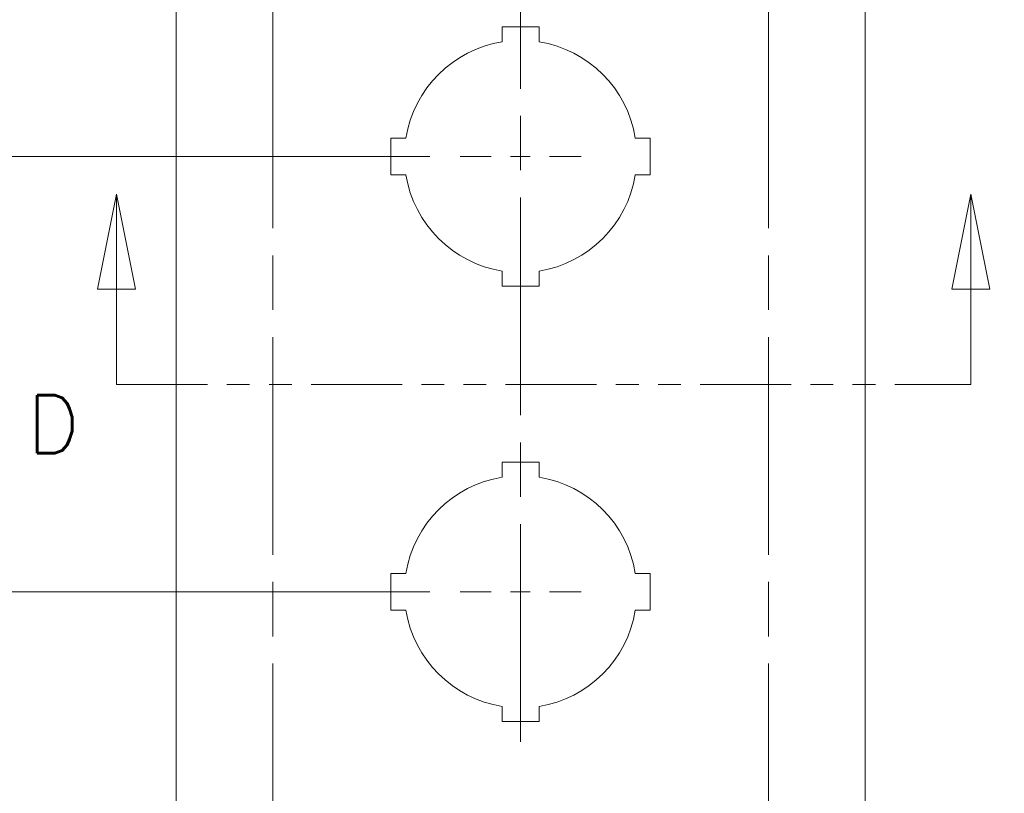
# Model space of a CAD drawing. Header units: inches. Extents: x 2 to 39.5, y 2.5 to 23.8.
# Tile 5 of 17: x 9.9 to 15, y 12.2 to 16.2. Entities that reach past the tile are written whole.
import ezdxf

# ---------------------------------------------------------------- set-up
doc = ezdxf.new("R2010")
doc.units = ezdxf.units.IN
doc.header["$LTSCALE"] = 2.5
doc.header["$MEASUREMENT"] = 0
doc.linetypes.add('CHAIN', pattern=[0.7087, 0.4724, -0.0591, 0.1181, -0.0591])
doc.linetypes.add('DOUBLE_DASH_CHAIN', pattern=[1.2403, 0.6614, -0.0827, 0.1654, -0.0827, 0.1654, -0.0827])
for name, color, linetype, lineweight in [('Center Mark (ANSI)', 7, 'Continuous', 15), ('Centerline (ANSI)', 7, 'Continuous', 15), ('Dimension (ANSI)', 7, 'Continuous', 13), ('Section Line (ANSI)', 7, 'DOUBLE_DASH_CHAIN', 13), ('Visible (ANSI)', 7, 'Continuous', 13)]:
    doc.layers.add(name, color=color, linetype=linetype, lineweight=lineweight)
doc.styles.add('Note Text (ANSI)', font='RomanS.shx')
doc.styles.add('Text Style78', font='RomanS.shx')
doc.dimstyles.new('Default (ANSI)', dxfattribs={"dimscale": 2.5, "dimtxt": 0.1, "dimasz": 0.098425, "dimexe": 0.125, "dimexo": 0.0625, "dimgap": 0.031496, "dimtad": 0, "dimtih": 1, "dimtoh": 1, "dimrnd": 1e-08, "dimzin": 0, "dimdsep": 46, "dimtxsty": 'Note Text (ANSI)', "dimcen": 0.09, "dimdle": 0.393701, "dimclrd": 256, "dimclre": 256, "dimclrt": 256, "dimadec": 0, "dimazin": 1, "dimtfac": 1, "dimtofl": 0, "dimtmove": 0, "dimatfit": 3, "dimfxl": 0, "dimtolj": 1, "dimtzin": 4, "dimlwd": -1, "dimlwe": -1, "dimarcsym": 0})

# ---------------------------------------------------------------- blocks, each defined once
blk = doc.blocks.new('*D14')
at = {"layer": 'Defpoints', "color": 0}
for p in [(13.7551, 19.1219), (13.7551, 11.8619), (16.0779, 11.8619)]:
    blk.add_point(p, dxfattribs=at)
at = {"layer": 'Dimension (ANSI)'}
for p, q in [((13.9113, 19.1219), (16.3904, 19.1219)), ((16.0779, 18.8758), (16.0779, 15.6957)), ((16.0779, 12.108), (16.0779, 15.2882)), ((13.9113, 11.8619), (16.3904, 11.8619))]:
    blk.add_line(p, q, dxfattribs=at)
for points in [[(16.0369, 18.8758), (16.1189, 18.8758), (16.0779, 19.1219)], [(16.0369, 12.108), (16.1189, 12.108), (16.0779, 11.8619)]]:
    blk.add_solid(points, dxfattribs=at)
at = {"layer": 'Dimension (ANSI)', "insert": (15.6969, 15.6169), "char_height": 0.25, "attachment_point": 1, "style": 'Note Text (ANSI)'}
blk.add_mtext('\\A1;7.26', dxfattribs=at)
blk = doc.blocks.new('2dTransSection0')
at = {"layer": 'Section Line (ANSI)', "linetype": 'Continuous'}
for p, q in [((4.1551, 6.1191), (4.1157, 5.9223)), ((4.1551, 5.9223), (4.1551, 6.1191)), ((4.1945, 5.9223), (4.1551, 6.1191)), ((5.9207, 6.1191), (5.8813, 5.9223)), ((5.9207, 5.9223), (5.9207, 6.1191)), ((5.96, 5.9223), (5.9207, 6.1191)), ((4.1157, 5.9223), (4.1945, 5.9223)), ((4.1551, 5.7254), (4.1551, 5.9223)), ((5.8813, 5.9223), (5.96, 5.9223)), ((5.9207, 5.7254), (5.9207, 5.9223)), ((4.1551, 5.7254), (4.2286, 5.7254)), ((5.8472, 5.7254), (5.9207, 5.7254))]:
    blk.add_line(p, q, dxfattribs=at)
at = {"layer": 'Section Line (ANSI)', "linetype": 'DOUBLE_DASH_CHAIN', "ltscale": 0.113686}
blk.add_line((4.1551, 5.7254), (5.9207, 5.7254), dxfattribs=at)
at = {"layer": 'Section Line (ANSI)', "linetype": 'Continuous', "flags": 128}
for points in [[(4.1945, 5.9223), (4.1551, 6.1191)], [(5.96, 5.9223), (5.9207, 6.1191)]]:
    blk.add_lwpolyline(points, dxfattribs=at)
at = {"layer": 'Section Line (ANSI)'}
for points in [[(4.1945, 5.9223), (4.1551, 6.1191), (4.1157, 5.9223), (4.1945, 5.9223)], [(5.96, 5.9223), (5.9207, 6.1191), (5.8813, 5.9223), (5.96, 5.9223)]]:
    blk.add_solid(points, dxfattribs=at)
at = {"layer": 'Section Line (ANSI)', "insert": (3.9706, 5.5834), "char_height": 0.12, "attachment_point": 7, "style": 'Text Style78'}
blk.add_mtext('D', dxfattribs=at)
blk = doc.blocks.new('*D21')
at = {"layer": 'Defpoints', "color": 0}
for p in [(8.8814, 13.2419), (12.1626, 13.2419), (10.6951, 11.3619)]:
    blk.add_point(p, dxfattribs=at)
at = {"layer": 'Dimension (ANSI)'}
for p, q in [((12.0063, 13.2419), (8.5689, 13.2419)), ((8.8814, 12.9958), (8.8814, 12.5057)), ((8.8814, 11.608), (8.8814, 12.0982)), ((10.5388, 11.3619), (8.5689, 11.3619))]:
    blk.add_line(p, q, dxfattribs=at)
for points in [[(8.8404, 12.9958), (8.9224, 12.9958), (8.8814, 13.2419)], [(8.8404, 11.608), (8.9224, 11.608), (8.8814, 11.3619)]]:
    blk.add_solid(points, dxfattribs=at)
at = {"layer": 'Dimension (ANSI)', "insert": (8.5183, 12.4269), "char_height": 0.25, "attachment_point": 1, "style": 'Note Text (ANSI)'}
blk.add_mtext('\\A1;1.88', dxfattribs=at)
blk = doc.blocks.new('*D22')
at = {"layer": 'Defpoints', "color": 0}
for p in [(8.8814, 15.4919), (12.1626, 15.4919), (12.1626, 13.2419)]:
    blk.add_point(p, dxfattribs=at)
at = {"layer": 'Dimension (ANSI)'}
for p, q in [((12.0063, 15.4919), (8.5689, 15.4919)), ((8.8814, 15.2458), (8.8814, 14.7806)), ((8.8814, 13.488), (8.8814, 13.9532)), ((12.0063, 13.2419), (8.5689, 13.2419))]:
    blk.add_line(p, q, dxfattribs=at)
for points in [[(8.8404, 15.2458), (8.9224, 15.2458), (8.8814, 15.4919)], [(8.8404, 13.488), (8.9224, 13.488), (8.8814, 13.2419)]]:
    blk.add_solid(points, dxfattribs=at)
at = {"layer": 'Dimension (ANSI)', "insert": (8.8814, 14.3669), "char_height": 0.25, "attachment_point": 5, "style": 'Note Text (ANSI)'}
blk.add_mtext('\\A1;\\fRomanS|b0|i0;\\H0.2500;2.25\\P\\fRomanS|b0|i0;\\H0.2500;TYP.', dxfattribs=at)
blk = doc.blocks.new('*D24')
at = {"layer": 'Defpoints', "color": 0}
for p in [(10.6951, 19.6219), (7.5262, 11.3619), (10.6951, 11.3619)]:
    blk.add_point(p, dxfattribs=at)
at = {"layer": 'Dimension (ANSI)'}
for p, q in [((10.5388, 19.6219), (7.2137, 19.6219)), ((7.5262, 19.3758), (7.5262, 16.1135)), ((7.5262, 11.608), (7.5262, 14.8704)), ((10.5388, 11.3619), (7.2137, 11.3619))]:
    blk.add_line(p, q, dxfattribs=at)
for points in [[(7.4851, 19.3758), (7.5672, 19.3758), (7.5262, 19.6219)], [(7.4851, 11.608), (7.5672, 11.608), (7.5262, 11.3619)]]:
    blk.add_solid(points, dxfattribs=at)
at = {"layer": 'Dimension (ANSI)', "insert": (7.5262, 15.4919), "char_height": 0.25, "attachment_point": 5, "style": 'Note Text (ANSI)'}
blk.add_mtext('\\A1;\\fRomanS|b0|i0;\\H0.2500;8.26\\P\\fRomanS|b0|i0;\\H0.2500;LID\\P\\fRomanS|b0|i0;\\H0.2500;HEIGHT', dxfattribs=at)

msp = doc.modelspace()

# ---------------------------------------------------------------- linework, layer by layer
at = {"layer": 'Center Mark (ANSI)', "linetype": 'CHAIN', "ltscale": 0.952448}
for p, q in [((11.1951, 19.6209), (11.1951, 12.2655)), ((13.7551, 19.6209), (13.7551, 12.2803))]:
    msp.add_line(p, q, dxfattribs=at)
at = {"layer": 'Center Mark (ANSI)', "linetype": 'CHAIN', "ltscale": 0.138781}
for p, q in [((12.7876, 15.4919), (12.1626, 15.4919)), ((12.7876, 13.2419), (12.1626, 13.2419))]:
    msp.add_line(p, q, dxfattribs=at)
at = {"layer": 'Center Mark (ANSI)', "linetype": 'CHAIN', "ltscale": 0.221666}
for p, q in [((11.1951, 12.3609), (11.1951, 11.3629)), ((13.7551, 12.3609), (13.7551, 11.3629))]:
    msp.add_line(p, q, dxfattribs=at)
at = {"layer": 'Centerline (ANSI)', "linetype": 'CHAIN', "ltscale": 0.952448}
msp.add_line((12.4751, 18.6544), (12.4751, 12.3294), dxfattribs=at)
at = {"layer": 'Visible (ANSI)'}
for p, q in [((10.6951, 11.4519), (10.6951, 19.5319)), ((14.2551, 19.5319), (14.2551, 11.4519)), ((12.3801, 16.1619), (12.5701, 16.1619)), ((12.3801, 16.0843), (12.3801, 16.1619)), ((12.5701, 16.1619), (12.5701, 16.0843)), ((11.8051, 15.5869), (11.8826, 15.5869)), ((11.8051, 15.3969), (11.8051, 15.5869)), ((13.0675, 15.5869), (13.1451, 15.5869)), ((13.1451, 15.5869), (13.1451, 15.3969)), ((11.8826, 15.3969), (11.8051, 15.3969)), ((13.1451, 15.3969), (13.0675, 15.3969)), ((12.3801, 14.8219), (12.3801, 14.8995)), ((12.5701, 14.8995), (12.5701, 14.8219)), ((12.5701, 14.8219), (12.3801, 14.8219)), ((12.3801, 13.9119), (12.5701, 13.9119)), ((12.3801, 13.8343), (12.3801, 13.9119)), ((12.5701, 13.9119), (12.5701, 13.8343)), ((11.8051, 13.3369), (11.8826, 13.3369)), ((11.8051, 13.1469), (11.8051, 13.3369)), ((13.0675, 13.3369), (13.1451, 13.3369)), ((13.1451, 13.3369), (13.1451, 13.1469)), ((11.8826, 13.1469), (11.8051, 13.1469)), ((13.1451, 13.1469), (13.0675, 13.1469)), ((12.3801, 12.5719), (12.3801, 12.6495)), ((12.5701, 12.6495), (12.5701, 12.5719)), ((12.5701, 12.5719), (12.3801, 12.5719))]:
    msp.add_line(p, q, dxfattribs=at)
for centre, start, end in [((12.4751, 15.4919), 99.1102, 170.8898), ((12.4751, 15.4919), 9.1102, 80.8898), ((12.4751, 15.4919), 189.1102, 260.8898), ((12.4751, 15.4919), 279.1102, 350.8898), ((12.4751, 13.2419), 99.1102, 170.8898), ((12.4751, 13.2419), 9.1102, 80.8898), ((12.4751, 13.2419), 189.1102, 260.8898), ((12.4751, 13.2419), 279.1102, 350.8898)]:
    msp.add_arc(centre, 0.6, start, end, dxfattribs=at)

# ---------------------------------------------------------------- block references
at = {"layer": 'Section Line (ANSI)', "xscale": 2.5, "yscale": 2.5, "zscale": 2.5}
msp.add_blockref('2dTransSection0', (0, 0), dxfattribs=at)

# ---------------------------------------------------------------- dimensions: what is measured, and where the dimension line sits
at = {"layer": 'Dimension (ANSI)'}
for base, p1, p2, angle, text, picture, middle in [((7.5262, 11.3619), (10.6951, 19.6219), (10.6951, 11.3619), 270, '\\fRomanS|b0|i0;\\H0.2500;<>\\P\\fRomanS|b0|i0;\\H0.2500;LID\\P\\fRomanS|b0|i0;\\H0.2500;HEIGHT', '*D24', (7.5262, 15.4919)), ((8.8814, 15.4919), (12.1626, 13.2419), (12.1626, 15.4919), 90, '\\fRomanS|b0|i0;\\H0.2500;<>\\P\\fRomanS|b0|i0;\\H0.2500;TYP.', '*D22', (8.8814, 14.3669))]:
    dim = msp.add_linear_dim(base=base, p1=p1, p2=p2, angle=angle, text=text, dimstyle='Default (ANSI)', override={"dimgap": 0.031496, "dimdec": 2, "dimtol": 0, "dimlim": 0, "dimtp": 0, "dimtm": 0, "dimtdec": 2, "dimatfit": 1}, dxfattribs=at)
    dim.commit()
    dim.dimension.update_dxf_attribs({"geometry": picture, "text_midpoint": middle, "dimtype": 160})
for base, p1, p2, picture, middle in [((16.0779, 11.8619), (13.7551, 19.1219), (13.7551, 11.8619), '*D14', (16.0779, 15.4919)), ((8.8814, 13.2419), (10.6951, 11.3619), (12.1626, 13.2419), '*D21', (8.8814, 12.3019))]:
    dim = msp.add_linear_dim(base=base, p1=p1, p2=p2, angle=90, dimstyle='Default (ANSI)', override={"dimgap": 0.031496, "dimdec": 2, "dimtol": 0, "dimlim": 0, "dimtp": 0, "dimtm": 0, "dimtdec": 2, "dimatfit": 1}, dxfattribs=at)
    dim.commit()
    dim.dimension.update_dxf_attribs({"geometry": picture, "text_midpoint": middle, "dimtype": 160})

doc.saveas('drawing.dxf')
